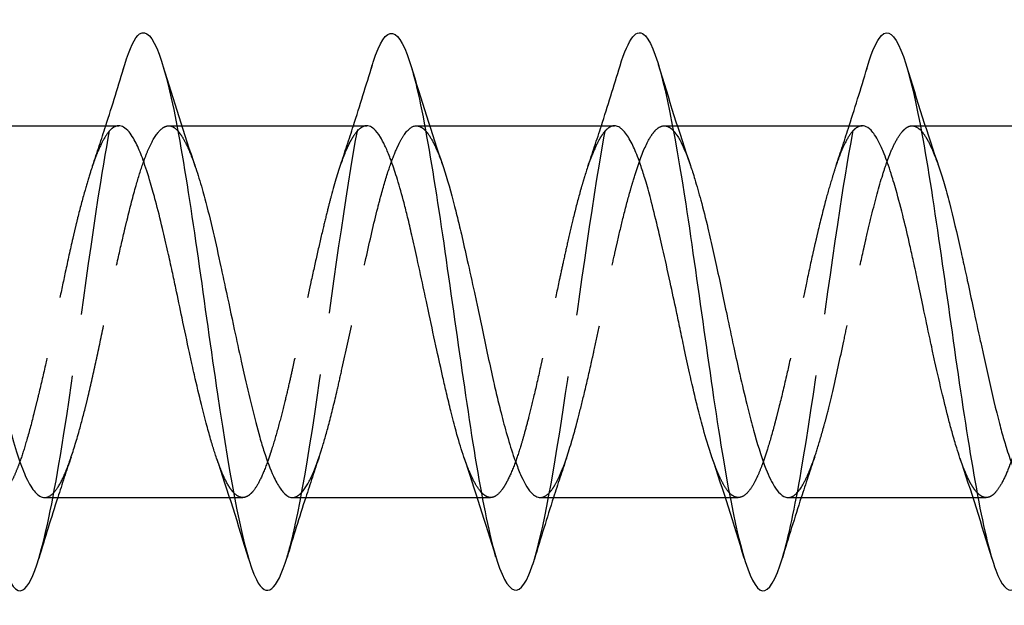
# Model space of a CAD drawing. Header units: millimetres. Extents: x -168 to 186, y -31 to 142.
# Tile 13 of 52: x 148.08 to 156.02, y 24.7 to 29.42. Entities that reach past the tile are written whole.
import ezdxf

# ---------------------------------------------------------------- set-up
doc = ezdxf.new("R2010")
doc.units = ezdxf.units.MM
doc.header["$LTSCALE"] = 10
doc.linetypes.add('ALLCAD_Strich', pattern=[0.2, 0.15, -0.05])
doc.layers.add('BESCH_KONT_sich_schn_ansi_2d', color=40, linetype='Continuous')

msp = doc.modelspace()

# ---------------------------------------------------------------- linework, layer by layer
at = {"layer": 'BESCH_KONT_sich_schn_ansi_2d', "linetype": 'Continuous', "extrusion": (0, 1, 2.22045e-16)}
for p, q in [((147.3849, 28.5656), (148.8769, 28.5656)), ((149.3462, 28.5656), (149.3462, 28.5656)), ((149.3845, 28.5656), (150.8778, 28.5656)), ((151.3458, 28.5656), (151.3459, 28.5656)), ((151.3858, 28.5656), (152.8766, 28.5656)), ((153.3454, 28.5656), (153.3454, 28.5656)), ((153.3845, 28.5656), (154.8773, 28.5656)), ((155.3463, 28.5656), (155.3464, 28.5656)), ((155.3849, 28.5656), (156.8776, 28.5656)), ((148.2795, 25.5656), (149.7712, 25.5656)), ((149.8109, 25.5656), (149.8109, 25.5656)), ((150.2791, 25.5656), (151.7706, 25.5656)), ((151.81, 25.5656), (151.8101, 25.5656)), ((152.2785, 25.5656), (153.772, 25.5656)), ((153.8105, 25.5656), (153.8105, 25.5656)), ((154.2797, 25.5656), (155.7708, 25.5656)), ((155.8107, 25.5656), (155.8108, 25.5656))]:
    msp.add_line(p, q, dxfattribs=at)
at = {"layer": 'BESCH_KONT_sich_schn_ansi_2d', "linetype": 'ALLCAD_Strich', "extrusion": (0, 1, 2.22045e-16)}
for p, q in [((149.2797, 28.5656), (149.3462, 28.5656)), ((149.3462, 28.5656), (149.3845, 28.5656)), ((151.2785, 28.5656), (151.3458, 28.5656)), ((151.3459, 28.5656), (151.3858, 28.5656)), ((153.2791, 28.5656), (153.3454, 28.5656)), ((153.3454, 28.5656), (153.3845, 28.5656)), ((155.2794, 28.5656), (155.3463, 28.5656)), ((155.3464, 28.5656), (155.3849, 28.5656)), ((149.7712, 25.5656), (149.8109, 25.5656)), ((149.8109, 25.5656), (149.8776, 25.5656)), ((151.7706, 25.5656), (151.81, 25.5656)), ((151.8101, 25.5656), (151.8773, 25.5656)), ((153.772, 25.5656), (153.8105, 25.5656)), ((153.8105, 25.5656), (153.8766, 25.5656)), ((155.7708, 25.5656), (155.8107, 25.5656)), ((155.8108, 25.5656), (155.8778, 25.5656))]:
    msp.add_line(p, q, dxfattribs=at)
at = {"layer": 'BESCH_KONT_sich_schn_ansi_2d', "linetype": 'Continuous'}
for points, knots in [([(150.9232, 29.0573), (150.9254, 29.0646), (150.9276, 29.0717), (150.9298, 29.0787), (151.0345, 29.4098), (151.1391, 29.387), (151.2438, 29.0206), (151.3485, 28.6542), (151.4532, 27.9441), (151.5579, 27.2088), (151.6626, 26.4735), (151.7672, 25.7131), (151.872, 25.2686), (151.9767, 24.824), (152.0813, 24.6955), (152.186, 24.9403), (152.2011, 24.9756), (152.2162, 25.0187), (152.2313, 25.0686)], [24.645877, 24.645877, 24.645877, 24.645877, 24.666617, 24.666617, 24.666617, 25.653282, 25.653282, 25.653282, 26.639947, 26.639947, 26.639947, 27.626611, 27.626611, 27.626611, 28.613276, 28.613276, 28.613276, 28.755402, 28.755402, 28.755402, 28.755402]), ([(154.9257, 29.0624), (154.9547, 29.1584), (154.9836, 29.2298), (155.0126, 29.2715), (155.1173, 29.4221), (155.222, 29.1848), (155.3267, 28.6663), (155.4314, 28.1478), (155.536, 27.3478), (155.6407, 26.6252), (155.7455, 25.9027), (155.8501, 25.2577), (155.9548, 24.9792), (156.0482, 24.7308), (156.1416, 24.7745), (156.235, 25.0819)], [37.220177, 37.220177, 37.220177, 37.220177, 37.493258, 37.493258, 37.493258, 38.479923, 38.479923, 38.479923, 39.466588, 39.466588, 39.466588, 40.453253, 40.453253, 40.453253, 41.333565, 41.333565, 41.333565, 41.333565]), ([(146.9213, 29.0472), (147.0012, 29.3097), (147.0811, 29.3878), (147.161, 29.2432), (147.2657, 29.0536), (147.3703, 28.4812), (147.475, 27.7827), (147.5797, 27.0843), (147.6844, 26.2598), (147.7891, 25.679), (147.8938, 25.0982), (147.9985, 24.7612), (148.1032, 24.8191), (148.1458, 24.8427), (148.1885, 24.9318), (148.2311, 25.0728)], [12.073844, 12.073844, 12.073844, 12.073844, 12.826641, 12.826641, 12.826641, 13.813306, 13.813306, 13.813306, 14.79997, 14.79997, 14.79997, 15.786635, 15.786635, 15.786635, 16.188681, 16.188681, 16.188681, 16.188681]), ([(148.9253, 29.0593), (148.9653, 29.1917), (149.0053, 29.2782), (149.0454, 29.3072), (149.1501, 29.3829), (149.2547, 29.0645), (149.3594, 28.4949), (149.4641, 27.9253), (149.5688, 27.1045), (149.6735, 26.4005), (149.7782, 25.6965), (149.8829, 25.1096), (149.9876, 24.9027), (150.0701, 24.7397), (150.1525, 24.8129), (150.235, 25.084)], [18.369415, 18.369415, 18.369415, 18.369415, 18.746629, 18.746629, 18.746629, 19.733294, 19.733294, 19.733294, 20.719959, 20.719959, 20.719959, 21.706623, 21.706623, 21.706623, 22.484084, 22.484084, 22.484084, 22.484084]), ([(152.9223, 29.0487), (152.991, 29.2744), (153.0596, 29.3668), (153.1282, 29.2912), (153.2329, 29.1758), (153.3376, 28.669), (153.4423, 27.9984), (153.547, 27.3278), (153.6516, 26.4931), (153.7563, 25.8688), (153.8611, 25.2445), (153.9657, 24.8308), (154.0704, 24.8128), (154.1244, 24.8036), (154.1783, 24.8995), (154.2322, 25.0774)], [30.926462, 30.926462, 30.926462, 30.926462, 31.57327, 31.57327, 31.57327, 32.559935, 32.559935, 32.559935, 33.5466, 33.5466, 33.5466, 34.533264, 34.533264, 34.533264, 35.041631, 35.041631, 35.041631, 35.041631]), ([(149.6662, 25.8841), (149.6613, 25.8985), (149.6563, 25.9134), (149.6418, 25.9585), (149.6322, 25.9899), (149.611, 26.062), (149.5994, 26.1033), (149.5732, 26.2004), (149.5586, 26.2571), (149.525, 26.3923), (149.5061, 26.4722), (149.4812, 26.5815), (149.4751, 26.6083), (149.4618, 26.6682), (149.4545, 26.7014), (149.4272, 26.8272), (149.4074, 26.9215), (149.3708, 27.0959), (149.3541, 27.1757), (149.3278, 27.3001), (149.3181, 27.3451), (149.2969, 27.4431), (149.2853, 27.4957), (149.2592, 27.612), (149.2446, 27.6749), (149.211, 27.8147), (149.192, 27.8899), (149.1671, 27.9832), (149.1611, 28.0054), (149.1477, 28.0534), (149.1404, 28.079), (149.1131, 28.1721), (149.0933, 28.2342), (149.0567, 28.3352), (149.0401, 28.376), (149.0137, 28.4314), (149.0041, 28.4497), (148.9829, 28.4857), (148.9713, 28.5024), (148.9451, 28.5336), (148.9305, 28.5464), (148.9029, 28.5619), (148.8899, 28.5656), (148.8769, 28.5656)], [4.0039838, 4.0039838, 4.0039838, 4.0039838, 4.0111869, 4.0111869, 4.0252112, 4.0252112, 4.0419913, 4.0419913, 4.0629355, 4.0629355, 4.0899613, 4.0899613, 4.0986331, 4.0986331, 4.1091574, 4.1091574, 4.1382555, 4.1382555, 4.1627239, 4.1627239, 4.1767498, 4.1767498, 4.1935223, 4.1935223, 4.214447, 4.214447, 4.2415181, 4.2415181, 4.2501879, 4.2501879, 4.2607169, 4.2607169, 4.2898205, 4.2898205, 4.3142763, 4.3142763, 4.328302, 4.328302, 4.3450759, 4.3450759, 4.3660042, 4.3660042, 4.384584, 4.384584, 4.384584, 4.384584]), ([(151.6626, 25.8918), (151.6601, 25.8991), (151.6576, 25.9065), (151.6364, 25.9703), (151.618, 26.0325), (151.5852, 26.1519), (151.571, 26.207), (151.5452, 26.3109), (151.5337, 26.3587), (151.5126, 26.4489), (151.5029, 26.4909), (151.4769, 26.6057), (151.4604, 26.6799), (151.4231, 26.8503), (151.4022, 26.947), (151.374, 27.0784), (151.3666, 27.1129), (151.3532, 27.1754), (151.3472, 27.2035), (151.3222, 27.3206), (151.3033, 27.4088), (151.2704, 27.5594), (151.2563, 27.6226), (151.2307, 27.7336), (151.2193, 27.7818), (151.1982, 27.868), (151.1886, 27.9063), (151.1613, 28.0105), (151.1437, 28.0735), (151.1101, 28.1834), (151.0943, 28.2311), (151.0739, 28.2874), (151.0693, 28.2998), (151.0576, 28.3299), (151.0507, 28.3471), (151.0375, 28.378), (151.0313, 28.3919), (151.0126, 28.4316), (151.0002, 28.455), (150.9704, 28.5035), (150.9531, 28.5253), (150.9232, 28.5513), (150.9107, 28.5587), (150.8913, 28.5646), (150.8846, 28.5656), (150.8778, 28.5656)], [3.0401969, 3.0401969, 3.0401969, 3.0401969, 3.0437983, 3.0437983, 3.0707758, 3.0707758, 3.0917086, 3.0917086, 3.1084834, 3.1084834, 3.122507, 3.122507, 3.1462098, 3.1462098, 3.1760059, 3.1760059, 3.186593, 3.186593, 3.1952379, 3.1952379, 3.2227923, 3.2227923, 3.2434818, 3.2434818, 3.2601612, 3.2601612, 3.2742056, 3.2742056, 3.2996197, 3.2996197, 3.3221782, 3.3221782, 3.3288121, 3.3288121, 3.3387917, 3.3387917, 3.347746, 3.347746, 3.3658699, 3.3658699, 3.3912608, 3.3912608, 3.4096268, 3.4096268, 3.4194393, 3.4194393, 3.4194393, 3.4194393]), ([(153.6638, 25.892), (153.6561, 25.9144), (153.6484, 25.9378), (153.6204, 26.0264), (153.5999, 26.097), (153.5722, 26.2008), (153.5649, 26.229), (153.5515, 26.2817), (153.5455, 26.3059), (153.5208, 26.4073), (153.5023, 26.4877), (153.4695, 26.6352), (153.4553, 26.701), (153.4296, 26.8213), (153.4181, 26.8754), (153.397, 26.9753), (153.3873, 27.021), (153.3607, 27.1464), (153.3437, 27.226), (153.3063, 27.3982), (153.2859, 27.4902), (153.2581, 27.6115), (153.2508, 27.6433), (153.2374, 27.7004), (153.2314, 27.7259), (153.2067, 27.8293), (153.1882, 27.904), (153.1555, 28.0283), (153.1412, 28.0796), (153.1155, 28.1663), (153.104, 28.2028), (153.0829, 28.2654), (153.0732, 28.2923), (153.0466, 28.3614), (153.0296, 28.3999), (152.9922, 28.4717), (152.9718, 28.5025), (152.9441, 28.5325), (152.9367, 28.5393), (152.9234, 28.5496), (152.9174, 28.5535), (152.8997, 28.5626), (152.8882, 28.5656), (152.8766, 28.5656)], [2.0754394, 2.0754394, 2.0754394, 2.0754394, 2.0864764, 2.0864764, 2.1155867, 2.1155867, 2.1261121, 2.1261121, 2.1347773, 2.1347773, 2.1618071, 2.1618071, 2.1827064, 2.1827064, 2.1994653, 2.1994653, 2.2134864, 2.2134864, 2.2379543, 2.2379543, 2.2670663, 2.2670663, 2.2775924, 2.2775924, 2.2862581, 2.2862581, 2.3132897, 2.3132897, 2.3341901, 2.3341901, 2.3509498, 2.3509498, 2.3649716, 2.3649716, 2.3894411, 2.3894411, 2.4185547, 2.4185547, 2.4290813, 2.4290813, 2.4377475, 2.4377475, 2.4545784, 2.4545784, 2.4545784, 2.4545784]), ([(155.6659, 25.8837), (155.6571, 25.9096), (155.6483, 25.9369), (155.628, 26.0027), (155.6165, 26.042), (155.5954, 26.1177), (155.5858, 26.1536), (155.5591, 26.2555), (155.5422, 26.3239), (155.5047, 26.48), (155.4843, 26.5686), (155.4566, 26.6928), (155.4492, 26.7262), (155.4359, 26.7873), (155.4299, 26.8151), (155.4052, 26.9301), (155.3867, 27.0182), (155.354, 27.1743), (155.3397, 27.2422), (155.314, 27.3634), (155.3025, 27.4168), (155.2813, 27.5134), (155.2717, 27.5568), (155.2451, 27.674), (155.2281, 27.7461), (155.1907, 27.8972), (155.1703, 27.9747), (155.1425, 28.0723), (155.1352, 28.0975), (155.1218, 28.1419), (155.1158, 28.1614), (155.0911, 28.2392), (155.0726, 28.2923), (155.0399, 28.3749), (155.0256, 28.4069), (154.9999, 28.4571), (154.9884, 28.4766), (154.9673, 28.5074), (154.9576, 28.5194), (154.931, 28.5468), (154.914, 28.558), (154.8904, 28.5647), (154.8839, 28.5656), (154.8773, 28.5656)], [1.1096557, 1.1096557, 1.1096557, 1.1096557, 1.1225666, 1.1225666, 1.1393141, 1.1393141, 1.1533285, 1.1533285, 1.1777942, 1.1777942, 1.2068911, 1.2068911, 1.2174101, 1.2174101, 1.226073, 1.226073, 1.2530791, 1.2530791, 1.2739785, 1.2739785, 1.2907349, 1.2907349, 1.3047518, 1.3047518, 1.3292059, 1.3292059, 1.3583102, 1.3583102, 1.3688346, 1.3688346, 1.3774975, 1.3774975, 1.4045224, 1.4045224, 1.4254146, 1.4254146, 1.4421682, 1.4421682, 1.4561853, 1.4561853, 1.4806481, 1.4806481, 1.4899978, 1.4899978, 1.4899978, 1.4899978]), ([(147.4901, 28.2468), (147.4923, 28.2401), (147.4946, 28.2334), (147.5088, 28.1907), (147.5207, 28.1524), (147.5636, 28.0071), (147.5948, 27.8882), (147.6403, 27.7007), (147.6544, 27.6405), (147.6758, 27.5468), (147.6831, 27.5143), (147.7124, 27.3818), (147.7341, 27.2793), (147.7762, 27.0791), (147.7964, 26.9821), (147.8287, 26.8299), (147.8406, 26.7742), (147.8762, 26.6106), (147.9, 26.5053), (147.9426, 26.3275), (147.9612, 26.2533), (147.987, 26.1559), (147.9943, 26.1292), (148.0238, 26.0227), (148.0458, 25.9495), (148.0887, 25.8232), (148.1095, 25.7697), (148.1424, 25.6996), (148.1543, 25.6771), (148.1904, 25.6184), (148.2147, 25.5915), (148.2526, 25.5695), (148.266, 25.5656), (148.2795, 25.5656)], [1.8995315, 1.8995315, 1.8995315, 1.8995315, 1.9028288, 1.9028288, 1.9202219, 1.9202219, 1.9650059, 1.9650059, 1.9851603, 1.9851603, 1.9956315, 1.9956315, 2.0274904, 2.0274904, 2.0571761, 2.0571761, 2.0745207, 2.0745207, 2.1087566, 2.1087566, 2.1353158, 2.1353158, 2.145711, 2.145711, 2.177926, 2.177926, 2.2085137, 2.2085137, 2.225853, 2.225853, 2.2607461, 2.2607461, 2.2799464, 2.2799464, 2.2799464, 2.2799464]), ([(149.4942, 28.2354), (149.4955, 28.2314), (149.4969, 28.2275), (149.5155, 28.1723), (149.5329, 28.1163), (149.5573, 28.0305), (149.5646, 28.0043), (149.5942, 27.8935), (149.6164, 27.8031), (149.6593, 27.6178), (149.6801, 27.524), (149.7129, 27.3727), (149.7248, 27.3172), (149.7608, 27.1486), (149.785, 27.0348), (149.8281, 26.8356), (149.8468, 26.7502), (149.8726, 26.6339), (149.8798, 26.6015), (149.9081, 26.4759), (149.9289, 26.3858), (149.9714, 26.2115), (149.993, 26.1283), (150.0266, 26.0104), (150.0385, 25.9709), (150.075, 25.858), (150.0997, 25.7925), (150.1426, 25.6995), (150.1606, 25.6667), (150.1859, 25.6299), (150.1931, 25.6204), (150.2224, 25.5865), (150.2441, 25.5713), (150.2703, 25.566), (150.2747, 25.5656), (150.2791, 25.5656)], [2.8661942, 2.8661942, 2.8661942, 2.8661942, 2.8681291, 2.8681291, 2.8928176, 2.8928176, 2.9032155, 2.9032155, 2.9356261, 2.9356261, 2.9661022, 2.9661022, 2.9834445, 2.9834445, 3.0182689, 3.0182689, 3.0448994, 3.0448994, 3.0553004, 3.0553004, 3.085744, 3.085744, 3.1174602, 3.1174602, 3.1347984, 3.1347984, 3.1702603, 3.1702603, 3.196045, 3.196045, 3.2064406, 3.2064406, 3.2382553, 3.2382553, 3.2447537, 3.2447537, 3.2447537, 3.2447537]), ([(151.4917, 28.2447), (151.4935, 28.2396), (151.4953, 28.2343), (151.5273, 28.1383), (151.5571, 28.032), (151.5992, 27.8671), (151.611, 27.8191), (151.6291, 27.7436), (151.6354, 27.7173), (151.6576, 27.6223), (151.6737, 27.5517), (151.7088, 27.3946), (151.7279, 27.3077), (151.7541, 27.1859), (151.7614, 27.1519), (151.7829, 27.0508), (151.7971, 26.9837), (151.8414, 26.774), (151.8712, 26.6339), (151.9132, 26.4489), (151.9251, 26.3981), (151.9432, 26.3231), (151.9494, 26.2977), (151.9717, 26.209), (151.9877, 26.1484), (152.0229, 26.024), (152.042, 25.962), (152.0682, 25.8843), (152.0755, 25.8636), (152.097, 25.8048), (152.1112, 25.7696), (152.1555, 25.6715), (152.1853, 25.6232), (152.2273, 25.5839), (152.2391, 25.576), (152.2573, 25.5686), (152.2635, 25.567), (152.2726, 25.5658), (152.2756, 25.5656), (152.2785, 25.5656)], [3.8295952, 3.8295952, 3.8295952, 3.8295952, 3.8321659, 3.8321659, 3.8762675, 3.8762675, 3.893489, 3.893489, 3.9024985, 3.9024985, 3.925562, 3.925562, 3.9526932, 3.9526932, 3.9631536, 3.9631536, 3.983739, 3.983739, 4.0277909, 4.0277909, 4.0450114, 4.0450114, 4.0540186, 4.0540186, 4.0770684, 4.0770684, 4.1042341, 4.1042341, 4.1146935, 4.1146935, 4.1353059, 4.1353059, 4.1793138, 4.1793138, 4.1965335, 4.1965335, 4.2055387, 4.2055387, 4.2097249, 4.2097249, 4.2097249, 4.2097249]), ([(153.4907, 28.2441), (153.4963, 28.228), (153.5018, 28.2113), (153.5135, 28.1748), (153.5198, 28.1548), (153.542, 28.0817), (153.558, 28.0252), (153.5932, 27.8941), (153.6124, 27.8184), (153.6387, 27.7086), (153.646, 27.6776), (153.6676, 27.584), (153.6818, 27.5201), (153.7261, 27.3168), (153.7557, 27.1742), (153.7976, 26.9752), (153.8095, 26.9192), (153.8276, 26.8346), (153.8338, 26.8056), (153.856, 26.7033), (153.8721, 26.631), (153.9073, 26.4768), (153.9264, 26.3959), (153.9528, 26.2892), (153.9601, 26.2603), (153.9817, 26.1758), (153.9959, 26.1223), (154.0402, 25.9647), (154.0698, 25.8717), (154.1117, 25.7658), (154.1236, 25.7386), (154.1417, 25.7016), (154.1479, 25.6896), (154.1701, 25.65), (154.1861, 25.6267), (154.2214, 25.5876), (154.2405, 25.5742), (154.2663, 25.5666), (154.273, 25.5656), (154.2797, 25.5656)], [4.7946075, 4.7946075, 4.7946075, 4.7946075, 4.8026163, 4.8026163, 4.8116153, 4.8116153, 4.8346168, 4.8346168, 4.8619036, 4.8619036, 4.8723598, 4.8723598, 4.8930698, 4.8930698, 4.9369186, 4.9369186, 4.9541351, 4.9541351, 4.9631329, 4.9631329, 4.9861276, 4.9861276, 5.0134314, 5.0134314, 5.0238871, 5.0238871, 5.0446107, 5.0446107, 5.088437, 5.088437, 5.1056529, 5.1056529, 5.1146497, 5.1146497, 5.1376381, 5.1376381, 5.1649573, 5.1649573, 5.1746069, 5.1746069, 5.1746069, 5.1746069]), ([(155.4948, 28.2348), (155.5019, 28.2143), (155.5089, 28.1929), (155.5233, 28.1477), (155.5305, 28.1238), (155.5522, 28.0501), (155.5665, 27.9979), (155.6107, 27.8273), (155.6403, 27.7004), (155.6821, 27.5131), (155.6939, 27.4592), (155.7121, 27.376), (155.7183, 27.3472), (155.7405, 27.2446), (155.7565, 27.17), (155.7917, 27.0061), (155.8109, 26.9169), (155.8373, 26.7953), (155.8446, 26.7618), (155.8663, 26.6627), (155.8805, 26.5978), (155.9248, 26.4011), (155.9544, 26.2756), (155.9962, 26.1171), (156.008, 26.0742), (156.0261, 26.0122), (156.0324, 25.9916), (156.0545, 25.9204), (156.0705, 25.8734), (156.1058, 25.7802), (156.125, 25.7362), (156.1514, 25.6853), (156.1587, 25.6723), (156.1804, 25.6367), (156.1946, 25.6174), (156.2323, 25.5779), (156.2554, 25.5656), (156.2787, 25.5656)], [5.7609803, 5.7609803, 5.7609803, 5.7609803, 5.7710448, 5.7710448, 5.7814992, 5.7814992, 5.8022825, 5.8022825, 5.8460104, 5.8460104, 5.8632255, 5.8632255, 5.8722187, 5.8722187, 5.8951858, 5.8951858, 5.922559, 5.922559, 5.9330122, 5.9330122, 5.9537869, 5.9537869, 5.9975266, 5.9975266, 6.0147382, 6.0147382, 6.0237292, 6.0237292, 6.046687, 6.046687, 6.0740787, 6.0740787, 6.0845305, 6.0845305, 6.1053066, 6.1053066, 6.1394338, 6.1394338, 6.1394338, 6.1394338])]:
    msp.add_open_spline(points, degree=3, knots=knots, dxfattribs=at)
at = {"layer": 'BESCH_KONT_sich_schn_ansi_2d', "linetype": 'ALLCAD_Strich'}
for points, knots in [([(148.2311, 25.0728), (148.2932, 25.2779), (148.3552, 25.5925), (148.4172, 25.9744), (148.5219, 26.6191), (148.6266, 27.4555), (148.7313, 28.1086), (148.796, 28.512), (148.8606, 28.8455), (148.9253, 29.0593)], [16.188681, 16.188681, 16.188681, 16.188681, 16.7733, 16.7733, 16.7733, 17.759965, 17.759965, 17.759965, 18.369415, 18.369415, 18.369415, 18.369415]), ([(150.235, 25.084), (150.2572, 25.157), (150.2794, 25.2443), (150.3016, 25.3452), (150.4063, 25.821), (150.511, 26.5993), (150.6157, 27.3309), (150.7182, 28.0472), (150.8207, 28.7187), (150.9232, 29.0573)], [22.484084, 22.484084, 22.484084, 22.484084, 22.693288, 22.693288, 22.693288, 23.679953, 23.679953, 23.679953, 24.645877, 24.645877, 24.645877, 24.645877]), ([(152.2313, 25.0686), (152.3209, 25.3655), (152.4105, 25.9068), (152.5001, 26.5186), (152.6048, 27.2333), (152.7094, 28.0441), (152.8141, 28.5875), (152.8502, 28.7747), (152.8863, 28.9301), (152.9223, 29.0487)], [28.755402, 28.755402, 28.755402, 28.755402, 29.599941, 29.599941, 29.599941, 30.586606, 30.586606, 30.586606, 30.926462, 30.926462, 30.926462, 30.926462]), ([(154.2322, 25.0774), (154.283, 25.2447), (154.3337, 25.4846), (154.3845, 25.7777), (154.4892, 26.3822), (154.5938, 27.2132), (154.6985, 27.8978), (154.7743, 28.393), (154.85, 28.8116), (154.9257, 29.0624)], [35.041631, 35.041631, 35.041631, 35.041631, 35.519929, 35.519929, 35.519929, 36.506594, 36.506594, 36.506594, 37.220177, 37.220177, 37.220177, 37.220177]), ([(148.8769, 28.5656), (148.8709, 28.5656), (148.865, 28.5648), (148.853, 28.5618), (148.847, 28.5594), (148.8337, 28.5524), (148.8264, 28.5475), (148.7991, 28.5243), (148.7792, 28.4985), (148.7427, 28.4355), (148.726, 28.4008), (148.6996, 28.3375), (148.69, 28.3127), (148.6688, 28.2543), (148.6572, 28.2202), (148.631, 28.1384), (148.6165, 28.0895), (148.5829, 27.9706), (148.5639, 27.8986), (148.539, 27.7981), (148.5329, 27.7734), (148.5196, 27.7177), (148.5123, 27.6867), (148.485, 27.568), (148.4652, 27.4775), (148.4286, 27.3069), (148.4119, 27.2278), (148.3856, 27.1026), (148.3759, 27.0569), (148.3547, 26.9567), (148.3431, 26.9022), (148.317, 26.7808), (148.3024, 26.7141), (148.2688, 26.5641), (148.2498, 26.4818), (148.2249, 26.3774), (148.2189, 26.3524), (148.2055, 26.298), (148.1983, 26.2688), (148.1709, 26.161), (148.1511, 26.0869), (148.1145, 25.9619), (148.0979, 25.9093), (148.0715, 25.8345), (148.0619, 25.809), (148.0407, 25.7567), (148.0291, 25.7308), (148.0029, 25.6787), (147.9883, 25.654), (147.9548, 25.6075), (147.9358, 25.5887), (147.9108, 25.574), (147.9048, 25.5712), (147.8915, 25.5669), (147.8842, 25.5656), (147.8569, 25.5655), (147.837, 25.5743), (147.8122, 25.5965), (147.8073, 25.6014), (147.8023, 25.6069)], [4.384584, 4.384584, 4.384584, 4.384584, 4.3930671, 4.3930671, 4.4017374, 4.4017374, 4.4122655, 4.4122655, 4.4413681, 4.4413681, 4.4658265, 4.4658265, 4.4798522, 4.4798522, 4.4966259, 4.4966259, 4.5175536, 4.5175536, 4.5446181, 4.5446181, 4.5532883, 4.5532883, 4.5638167, 4.5638167, 4.5929197, 4.5929197, 4.6173774, 4.6173774, 4.6314032, 4.6314032, 4.6481771, 4.6481771, 4.6691051, 4.6691051, 4.6961691, 4.6961691, 4.7048393, 4.7048393, 4.7153676, 4.7153676, 4.7444705, 4.7444705, 4.7689286, 4.7689286, 4.7829544, 4.7829544, 4.7997282, 4.7997282, 4.820656, 4.820656, 4.8477207, 4.8477207, 4.8563909, 4.8563909, 4.8669192, 4.8669192, 4.8960222, 4.8960222, 4.9032695, 4.9032695, 4.9032695, 4.9032695]), ([(148.2795, 25.5656), (148.2845, 25.5656), (148.2895, 25.5662), (148.3018, 25.5688), (148.309, 25.5716), (148.3378, 25.587), (148.359, 25.6088), (148.4016, 25.6721), (148.4229, 25.7138), (148.4563, 25.7927), (148.4682, 25.8236), (148.5046, 25.9252), (148.5291, 26.0037), (148.572, 26.1554), (148.5903, 26.2243), (148.6157, 26.3262), (148.6229, 26.3558), (148.6519, 26.4775), (148.6734, 26.5735), (148.7161, 26.7702), (148.7373, 26.8703), (148.7704, 27.0277), (148.7824, 27.0843), (148.8186, 27.2551), (148.8431, 27.3685), (148.8861, 27.5609), (148.9045, 27.641), (148.9301, 27.7486), (148.9374, 27.7786), (148.9688, 27.907), (148.9926, 27.9992), (149.0356, 28.1501), (149.0547, 28.2114), (149.0858, 28.3001), (149.0978, 28.3315), (149.1366, 28.4239), (149.1636, 28.4737), (149.2065, 28.5283), (149.2223, 28.5432), (149.2452, 28.5572), (149.2525, 28.5605), (149.2797, 28.5686), (149.2995, 28.5656), (149.3308, 28.5469), (149.3424, 28.537), (149.354, 28.5241)], [2.2799464, 2.2799464, 2.2799464, 2.2799464, 2.2871543, 2.2871543, 2.2975494, 2.2975494, 2.3286026, 2.3286026, 2.3599157, 2.3599157, 2.3772527, 2.3772527, 2.4125376, 2.4125376, 2.4385389, 2.4385389, 2.448933, 2.448933, 2.4804162, 2.4804162, 2.5114581, 2.5114581, 2.5287965, 2.5287965, 2.5639472, 2.5639472, 2.5902359, 2.5902359, 2.6006331, 2.6006331, 2.6355698, 2.6355698, 2.663606, 2.663606, 2.6809706, 2.6809706, 2.7197359, 2.7197359, 2.742229, 2.742229, 2.752651, 2.752651, 2.7815585, 2.7815585, 2.7985489, 2.7985489, 2.7985489, 2.7985489]), ([(150.8778, 28.5656), (150.875, 28.5656), (150.8723, 28.5654), (150.8544, 28.5632), (150.8393, 28.5563), (150.8025, 28.5275), (150.7809, 28.5008), (150.7508, 28.4502), (150.7423, 28.4345), (150.7281, 28.4057), (150.7224, 28.3934), (150.7039, 28.3515), (150.6912, 28.3194), (150.6493, 28.2035), (150.6205, 28.1072), (150.5818, 27.963), (150.5722, 27.9263), (150.5505, 27.8406), (150.5384, 27.7911), (150.5103, 27.6732), (150.4942, 27.604), (150.4613, 27.4586), (150.4445, 27.3825), (150.4219, 27.2783), (150.416, 27.2513), (150.4025, 27.1884), (150.3949, 27.1524), (150.3668, 27.0197), (150.3466, 26.9229), (150.3105, 26.7528), (150.2947, 26.6792), (150.2692, 26.5639), (150.2596, 26.5212), (150.2383, 26.4282), (150.2265, 26.3785), (150.1997, 26.2691), (150.1847, 26.2104), (150.1517, 26.0883), (150.1337, 26.0262), (150.1096, 25.9497), (150.1035, 25.9309), (150.0903, 25.8911), (150.0831, 25.8703), (150.0559, 25.7951), (150.0362, 25.7471), (149.9995, 25.6728), (149.9826, 25.6446), (149.956, 25.6101), (149.9464, 25.5996), (149.9252, 25.5812), (149.9136, 25.5741), (149.8875, 25.5648), (149.873, 25.5642), (149.8401, 25.5733), (149.8218, 25.5856), (149.8035, 25.6051)], [3.4194393, 3.4194393, 3.4194393, 3.4194393, 3.4234718, 3.4234718, 3.4452971, 3.4452971, 3.4761914, 3.4761914, 3.4883267, 3.4883267, 3.4965996, 3.4965996, 3.5150419, 3.5150419, 3.557667, 3.557667, 3.5715765, 3.5715765, 3.5891213, 3.5891213, 3.6120975, 3.6120975, 3.6361305, 3.6361305, 3.6445072, 3.6445072, 3.6555661, 3.6555661, 3.6852692, 3.6852692, 3.7084587, 3.7084587, 3.7224406, 3.7224406, 3.739453, 3.739453, 3.760996, 3.760996, 3.7866927, 3.7866927, 3.7954146, 3.7954146, 3.8058248, 3.8058248, 3.834794, 3.834794, 3.8595708, 3.8595708, 3.8736032, 3.8736032, 3.8903432, 3.8903432, 3.9111854, 3.9111854, 3.9373507, 3.9373507, 3.9373507, 3.9373507]), ([(150.2791, 25.5656), (150.2958, 25.5656), (150.3123, 25.5719), (150.3409, 25.5933), (150.3529, 25.6054), (150.393, 25.6562), (150.4214, 25.7087), (150.4649, 25.8121), (150.4798, 25.8517), (150.502, 25.9165), (150.5093, 25.9386), (150.5358, 26.0233), (150.5549, 26.0909), (150.596, 26.2475), (150.6179, 26.3376), (150.6518, 26.4839), (150.6637, 26.5365), (150.7035, 26.7143), (150.7314, 26.8434), (150.7744, 27.0426), (150.7891, 27.1114), (150.8112, 27.214), (150.8185, 27.248), (150.8393, 27.3446), (150.8527, 27.4068), (150.8975, 27.6121), (150.9286, 27.7495), (150.972, 27.9233), (150.984, 27.9693), (151.0179, 28.0929), (151.0398, 28.1656), (151.0808, 28.2858), (151.0997, 28.3351), (151.1259, 28.3943), (151.1332, 28.4098), (151.1547, 28.4526), (151.1688, 28.4768), (151.2131, 28.5399), (151.243, 28.563), (151.2851, 28.5663), (151.2969, 28.5641), (151.3151, 28.5559), (151.3213, 28.5523), (151.3362, 28.5415), (151.3449, 28.5337), (151.3535, 28.5242)], [3.2447537, 3.2447537, 3.2447537, 3.2447537, 3.2690975, 3.2690975, 3.286439, 3.286439, 3.3272112, 3.3272112, 3.3485439, 3.3485439, 3.3589859, 3.3589859, 3.3869299, 3.3869299, 3.4190876, 3.4190876, 3.4364318, 3.4364318, 3.4766317, 3.4766317, 3.4977295, 3.4977295, 3.5082316, 3.5082316, 3.5276981, 3.5276981, 3.5736228, 3.5736228, 3.5910456, 3.5910456, 3.622556, 3.622556, 3.6496033, 3.6496033, 3.6600657, 3.6600657, 3.6805862, 3.6805862, 3.7247439, 3.7247439, 3.7419665, 3.7419665, 3.7509787, 3.7509787, 3.763418, 3.763418, 3.763418, 3.763418]), ([(152.8766, 28.5656), (152.8697, 28.5656), (152.8627, 28.5645), (152.8414, 28.5578), (152.8272, 28.5486), (152.8014, 28.5239), (152.79, 28.51), (152.7688, 28.4792), (152.7592, 28.4632), (152.7326, 28.414), (152.7156, 28.3769), (152.6782, 28.2839), (152.6577, 28.2258), (152.63, 28.1376), (152.6227, 28.1133), (152.6093, 28.0676), (152.6033, 28.0464), (152.5786, 27.957), (152.5601, 27.8844), (152.5274, 27.7487), (152.5131, 27.6872), (152.4874, 27.5733), (152.4759, 27.5215), (152.4548, 27.4249), (152.4451, 27.3804), (152.4185, 27.257), (152.4015, 27.1776), (152.3641, 27.0031), (152.3437, 26.9084), (152.3159, 26.7811), (152.3086, 26.7475), (152.2952, 26.6867), (152.2892, 26.6595), (152.2645, 26.5481), (152.2461, 26.4662), (152.2133, 26.3269), (152.199, 26.2682), (152.1733, 26.1673), (152.1618, 26.1241), (152.1407, 26.0483), (152.131, 26.0152), (152.1044, 25.9283), (152.0875, 25.8778), (152.05, 25.7785), (152.0296, 25.732), (152.0019, 25.6798), (151.9945, 25.667), (151.9812, 25.6457), (151.9752, 25.6369), (151.9505, 25.6035), (151.932, 25.5856), (151.8992, 25.5677), (151.885, 25.5645), (151.8592, 25.5671), (151.8478, 25.5712), (151.8266, 25.5843), (151.817, 25.5923), (151.8056, 25.6041), (151.8039, 25.6059), (151.8022, 25.6078)], [2.4545784, 2.4545784, 2.4545784, 2.4545784, 2.4647805, 2.4647805, 2.4856821, 2.4856821, 2.5024427, 2.5024427, 2.5164653, 2.5164653, 2.540936, 2.540936, 2.5700513, 2.5700513, 2.5805785, 2.5805785, 2.5892451, 2.5892451, 2.61628, 2.61628, 2.6371826, 2.6371826, 2.6539442, 2.6539442, 2.6679676, 2.6679676, 2.6924403, 2.6924403, 2.7215569, 2.7215569, 2.7320845, 2.7320845, 2.7407517, 2.7407517, 2.7677856, 2.7677856, 2.7886904, 2.7886904, 2.8054533, 2.8054533, 2.8194774, 2.8194774, 2.8439478, 2.8439478, 2.8730675, 2.8730675, 2.8835971, 2.8835971, 2.8922642, 2.8922642, 2.9193131, 2.9193131, 2.9402133, 2.9402133, 2.9569748, 2.9569748, 2.9710001, 2.9710001, 2.9734486, 2.9734486, 2.9734486, 2.9734486]), ([(152.2785, 25.5656), (152.2916, 25.5656), (152.3047, 25.5694), (152.337, 25.5877), (152.356, 25.6063), (152.3823, 25.6426), (152.3896, 25.6537), (152.4112, 25.6902), (152.4253, 25.7185), (152.4696, 25.8199), (152.4994, 25.9066), (152.5414, 26.0481), (152.5532, 26.0901), (152.5713, 26.157), (152.5776, 26.1806), (152.5998, 26.266), (152.6158, 26.3306), (152.651, 26.4771), (152.6701, 26.5598), (152.6964, 26.6776), (152.7037, 26.7106), (152.7253, 26.8097), (152.7395, 26.8763), (152.7837, 27.0862), (152.8135, 27.2298), (152.8554, 27.425), (152.8673, 27.4793), (152.8854, 27.5605), (152.8916, 27.5881), (152.9138, 27.6851), (152.9299, 27.7527), (152.9651, 27.8944), (152.9842, 27.9671), (153.0105, 28.0608), (153.0178, 28.086), (153.0394, 28.1588), (153.0536, 28.2039), (153.0979, 28.3339), (153.1276, 28.4057), (153.1695, 28.4796), (153.1813, 28.4974), (153.1995, 28.52), (153.2057, 28.5269), (153.2279, 28.5485), (153.2439, 28.5586), (153.2791, 28.5682), (153.2983, 28.5656), (153.3246, 28.5511), (153.3319, 28.5459), (153.3437, 28.5356), (153.3483, 28.5312), (153.3528, 28.5263)], [4.2097249, 4.2097249, 4.2097249, 4.2097249, 4.2285764, 4.2285764, 4.2557724, 4.2557724, 4.2662311, 4.2662311, 4.2868676, 4.2868676, 4.3308362, 4.3308362, 4.3480551, 4.3480551, 4.3570585, 4.3570585, 4.3800856, 4.3800856, 4.4073084, 4.4073084, 4.4177664, 4.4177664, 4.4384243, 4.4384243, 4.482358, 4.482358, 4.4995762, 4.4995762, 4.508578, 4.508578, 4.5315955, 4.5315955, 4.5588422, 4.5588422, 4.5692995, 4.5692995, 4.5899767, 4.5899767, 4.633879, 4.633879, 4.6510966, 4.6510966, 4.6600969, 4.6600969, 4.683106, 4.683106, 4.7103739, 4.7103739, 4.7208306, 4.7208306, 4.7274136, 4.7274136, 4.7274136, 4.7274136]), ([(154.8773, 28.5656), (154.8635, 28.5656), (154.8497, 28.5615), (154.8285, 28.5488), (154.8211, 28.5433), (154.8078, 28.531), (154.8018, 28.5247), (154.7771, 28.4955), (154.7586, 28.466), (154.7258, 28.4009), (154.7116, 28.3683), (154.6858, 28.3025), (154.6744, 28.2707), (154.6532, 28.208), (154.6436, 28.1778), (154.617, 28.0909), (154.6, 28.0311), (154.5625, 27.8916), (154.5421, 27.8107), (154.5144, 27.6947), (154.5071, 27.6635), (154.4937, 27.6056), (154.4877, 27.5791), (154.463, 27.4691), (154.4445, 27.3835), (154.4117, 27.2291), (154.3975, 27.1611), (154.3718, 27.0384), (154.3603, 26.9837), (154.3392, 26.8838), (154.3295, 26.8386), (154.3029, 26.7152), (154.2859, 26.6381), (154.2485, 26.4737), (154.2281, 26.3876), (154.2003, 26.2763), (154.193, 26.2473), (154.1796, 26.1957), (154.1736, 26.1729), (154.1489, 26.0807), (154.1304, 26.0158), (154.0977, 25.9106), (154.0834, 25.8682), (154.0577, 25.7987), (154.0462, 25.7702), (154.0251, 25.7227), (154.0154, 25.7029), (153.9888, 25.6539), (153.9718, 25.6286), (153.9344, 25.5867), (153.914, 25.5727), (153.8863, 25.5659), (153.8789, 25.5652), (153.8656, 25.5662), (153.8596, 25.5675), (153.8365, 25.5753), (153.8197, 25.5874), (153.8029, 25.6059)], [1.4899978, 1.4899978, 1.4899978, 1.4899978, 1.5097518, 1.5097518, 1.5202746, 1.5202746, 1.5289376, 1.5289376, 1.5559643, 1.5559643, 1.5768577, 1.5768577, 1.5936122, 1.5936122, 1.60763, 1.60763, 1.6320934, 1.6320934, 1.6611984, 1.6611984, 1.6717218, 1.6717218, 1.6803857, 1.6803857, 1.707409, 1.707409, 1.7283058, 1.7283058, 1.7450623, 1.7450623, 1.7590811, 1.7590811, 1.7835443, 1.7835443, 1.8126517, 1.8126517, 1.8231762, 1.8231762, 1.8318405, 1.8318405, 1.858868, 1.858868, 1.8797647, 1.8797647, 1.8965215, 1.8965215, 1.910541, 1.910541, 1.9350066, 1.9350066, 1.9641153, 1.9641153, 1.9746401, 1.9746401, 1.9833048, 1.9833048, 2.0079081, 2.0079081, 2.0079081, 2.0079081]), ([(154.2797, 25.5656), (154.2803, 25.5656), (154.2809, 25.5656), (154.2958, 25.566), (154.31, 25.5709), (154.3543, 25.6003), (154.3839, 25.6404), (154.4258, 25.7225), (154.4376, 25.7485), (154.4558, 25.7923), (154.462, 25.808), (154.4842, 25.8665), (154.5002, 25.9131), (154.5354, 26.0244), (154.5546, 26.0905), (154.581, 26.1887), (154.5883, 26.2166), (154.6099, 26.3017), (154.6242, 26.3607), (154.6684, 26.5507), (154.698, 26.6877), (154.7399, 26.8841), (154.7517, 26.9399), (154.7698, 27.0253), (154.7761, 27.0546), (154.7983, 27.1588), (154.8143, 27.2334), (154.8495, 27.3952), (154.8687, 27.4816), (154.8951, 27.5977), (154.9023, 27.6294), (154.924, 27.7228), (154.9383, 27.783), (154.9825, 27.9631), (155.0121, 28.0741), (155.054, 28.2085), (155.0658, 28.2441), (155.0839, 28.2945), (155.0901, 28.311), (155.1123, 28.3674), (155.1283, 28.4032), (155.1636, 28.4703), (155.1828, 28.4995), (155.2092, 28.5293), (155.2164, 28.5364), (155.2381, 28.5543), (155.2524, 28.5616), (155.2959, 28.57), (155.3249, 28.5563), (155.3542, 28.5234)], [5.1746069, 5.1746069, 5.1746069, 5.1746069, 5.1754126, 5.1754126, 5.1961483, 5.1961483, 5.2399548, 5.2399548, 5.2571703, 5.2571703, 5.2661661, 5.2661661, 5.2891491, 5.2891491, 5.3164816, 5.3164816, 5.3269366, 5.3269366, 5.3476852, 5.3476852, 5.3914706, 5.3914706, 5.4086858, 5.4086858, 5.4176808, 5.4176808, 5.4406591, 5.4406591, 5.4680036, 5.4680036, 5.4784581, 5.4784581, 5.499215, 5.499215, 5.5429863, 5.5429863, 5.5602007, 5.5602007, 5.5691947, 5.5691947, 5.5921676, 5.5921676, 5.6195248, 5.6195248, 5.6299787, 5.6299787, 5.650743, 5.650743, 5.6935309, 5.6935309, 5.6935309, 5.6935309]), ([(156.8776, 28.5656), (156.8722, 28.5656), (156.8668, 28.5649), (156.8518, 28.5613), (156.8421, 28.5569), (156.8155, 28.539), (156.7985, 28.5214), (156.7611, 28.4695), (156.7407, 28.4327), (156.7129, 28.3718), (156.7056, 28.3545), (156.6922, 28.3213), (156.6862, 28.3057), (156.6614, 28.2381), (156.6428, 28.1805), (156.6099, 28.0689), (156.5958, 28.0173), (156.5701, 27.9193), (156.5587, 27.8739), (156.5376, 27.7876), (156.5279, 27.7472), (156.5013, 27.6336), (156.4842, 27.5587), (156.4468, 27.391), (156.4264, 27.2977), (156.3987, 27.1694), (156.3914, 27.1352), (156.378, 27.0728), (156.372, 27.0445), (156.3474, 26.9286), (156.329, 26.8413), (156.2962, 26.6886), (156.282, 26.6229), (156.2562, 26.5071), (156.2447, 26.4567), (156.2235, 26.3665), (156.2139, 26.3263), (156.1873, 26.2192), (156.1703, 26.1546), (156.1329, 26.0217), (156.1125, 25.9555), (156.0848, 25.8746), (156.0774, 25.854), (156.064, 25.8183), (156.058, 25.8028), (156.0333, 25.7419), (156.0148, 25.7024), (155.9821, 25.6451), (155.9678, 25.6245), (155.9421, 25.5954), (155.9306, 25.5853), (155.9095, 25.5723), (155.8998, 25.5685), (155.8732, 25.5636), (155.8562, 25.5669), (155.8272, 25.5832), (155.8152, 25.593), (155.8033, 25.6058)], [0.525775, 0.525775, 0.525775, 0.525775, 0.5336275, 0.5336275, 0.5476456, 0.5476456, 0.572118, 0.572118, 0.6012267, 0.6012267, 0.6117503, 0.6117503, 0.6203979, 0.6203979, 0.6476006, 0.6476006, 0.6684016, 0.6684016, 0.6851119, 0.6851119, 0.6991162, 0.6991162, 0.7236324, 0.7236324, 0.7526991, 0.7526991, 0.7631951, 0.7631951, 0.7718598, 0.7718598, 0.7987756, 0.7987756, 0.8197126, 0.8197126, 0.8364847, 0.8364847, 0.8505023, 0.8505023, 0.8749173, 0.8749173, 0.9040276, 0.9040276, 0.9145614, 0.9145614, 0.9232239, 0.9232239, 0.9502489, 0.9502489, 0.9711348, 0.9711348, 0.9878844, 0.9878844, 1.0018996, 1.0018996, 1.0263635, 1.0263635, 1.0434452, 1.0434452, 1.0434452, 1.0434452]), ([(149.354, 28.524), (149.3646, 28.5122), (149.3752, 28.498), (149.3977, 28.4626), (149.4096, 28.4409), (149.4456, 28.367), (149.4698, 28.3063), (149.4942, 28.2354)], [2.79856075, 2.79856075, 2.79856075, 2.79856075, 2.81405634, 2.81405634, 2.83138748, 2.83138748, 2.86619417, 2.86619417, 2.86619417, 2.86619417]), ([(151.3536, 28.5242), (151.361, 28.5161), (151.3684, 28.5069), (151.3948, 28.47), (151.4138, 28.4362), (151.44, 28.3796), (151.4473, 28.3628), (151.467, 28.3144), (151.4794, 28.281), (151.4917, 28.2447)], [3.76343753, 3.76343753, 3.76343753, 3.76343753, 3.77405764, 3.77405764, 3.80114971, 3.80114971, 3.81161104, 3.81161104, 3.8295952, 3.8295952, 3.8295952, 3.8295952]), ([(153.3528, 28.5262), (153.3626, 28.5158), (153.3722, 28.5033), (153.412, 28.4436), (153.4417, 28.3792), (153.4781, 28.2805), (153.4844, 28.2627), (153.4907, 28.2441)], [4.72743633, 4.72743633, 4.72743633, 4.72743633, 4.74152492, 4.74152492, 4.7853993, 4.7853993, 4.79460751, 4.79460751, 4.79460751, 4.79460751]), ([(155.3543, 28.5234), (155.3549, 28.5226), (155.3556, 28.5219), (155.368, 28.5076), (155.3799, 28.491), (155.398, 28.4612), (155.4042, 28.4502), (155.4264, 28.4082), (155.4424, 28.373), (155.4706, 28.3028), (155.4827, 28.27), (155.4948, 28.2348)], [5.69355508, 5.69355508, 5.69355508, 5.69355508, 5.69450288, 5.69450288, 5.71171713, 5.71171713, 5.72071056, 5.72071056, 5.74368034, 5.74368034, 5.76098032, 5.76098032, 5.76098032, 5.76098032]), ([(149.8035, 25.6051), (149.8027, 25.6059), (149.802, 25.6067), (149.7952, 25.6142), (149.7891, 25.6215), (149.7758, 25.6396), (149.7685, 25.6507), (149.7411, 25.6965), (149.7213, 25.7384), (149.6897, 25.8175), (149.6779, 25.8496), (149.6662, 25.8841)], [3.93736675, 3.93736675, 3.93736675, 3.93736675, 3.93844852, 3.93844852, 3.94710971, 3.94710971, 3.95765925, 3.95765925, 3.98678603, 3.98678603, 4.00398382, 4.00398382, 4.00398382, 4.00398382]), ([(151.8022, 25.6078), (151.7869, 25.6247), (151.7716, 25.6466), (151.7359, 25.7085), (151.7155, 25.752), (151.6878, 25.8217), (151.6804, 25.8412), (151.6696, 25.8715), (151.6661, 25.8815), (151.6626, 25.8918)], [2.97346833, 2.97346833, 2.97346833, 2.97346833, 2.9954921, 2.9954921, 3.02460492, 3.02460492, 3.03512752, 3.03512752, 3.04019687, 3.04019687, 3.04019687, 3.04019687]), ([(153.8028, 25.6059), (153.8012, 25.6077), (153.7995, 25.6096), (153.7836, 25.6282), (153.7694, 25.6495), (153.7436, 25.6955), (153.7322, 25.7187), (153.711, 25.7662), (153.7014, 25.7897), (153.6824, 25.8391), (153.6731, 25.8648), (153.6638, 25.892)], [2.00793052, 2.00793052, 2.00793052, 2.00793052, 2.01033358, 2.01033358, 2.03123154, 2.03123154, 2.04798937, 2.04798937, 2.06200959, 2.06200959, 2.07543942, 2.07543942, 2.07543942, 2.07543942]), ([(155.8032, 25.6058), (155.7948, 25.6148), (155.7864, 25.6253), (155.7707, 25.6476), (155.7633, 25.6592), (155.75, 25.6823), (155.744, 25.6935), (155.7192, 25.7426), (155.7007, 25.7867), (155.6768, 25.8522), (155.6714, 25.8677), (155.6659, 25.8837)], [1.04347598, 1.04347598, 1.04347598, 1.04347598, 1.05546295, 1.05546295, 1.06598347, 1.06598347, 1.07464357, 1.07464357, 1.10168604, 1.10168604, 1.1096557, 1.1096557, 1.1096557, 1.1096557])]:
    msp.add_open_spline(points, degree=3, knots=knots, dxfattribs=at)
at = {"layer": 'BESCH_KONT_sich_schn_ansi_2d', "linetype": 'Continuous'}
for points in [[(148.7719, 28.5656), (148.8244, 28.7291), (148.8753, 28.8941), (148.9253, 29.0593)], [(149.2332, 29.0505), (149.3166, 28.776), (149.4027, 28.5018), (149.4942, 28.2354)], [(150.7705, 28.5656), (150.8227, 28.7284), (150.8733, 28.8928), (150.9231, 29.0573)], [(151.2342, 29.0534), (151.3168, 28.7811), (151.4015, 28.5098), (151.4917, 28.2447)], [(152.7715, 28.5656), (152.8231, 28.7255), (152.8731, 28.887), (152.9223, 29.0487)], [(153.2307, 29.0612), (153.3137, 28.7863), (153.3993, 28.5118), (153.4907, 28.2441)], [(154.7716, 28.5656), (154.8244, 28.7301), (154.8755, 28.8962), (154.9256, 29.0624)], [(155.2344, 29.0476), (155.3178, 28.7737), (155.4037, 28.5002), (155.4948, 28.2348)], [(149.354, 28.5241), (149.354, 28.524), (149.354, 28.524), (149.354, 28.524)], [(151.3535, 28.5242), (151.3535, 28.5242), (151.3536, 28.5242), (151.3536, 28.5242)], [(153.3528, 28.5263), (153.3528, 28.5263), (153.3528, 28.5262), (153.3528, 28.5262)], [(155.3542, 28.5234), (155.3542, 28.5234), (155.3543, 28.5234), (155.3543, 28.5234)], [(149.9254, 25.068), (149.8426, 25.3425), (149.7573, 25.6166), (149.6662, 25.8841)], [(151.9211, 25.0832), (151.8382, 25.3559), (151.7529, 25.6277), (151.6626, 25.8918)], [(153.9245, 25.0753), (153.8413, 25.3502), (153.7554, 25.6248), (153.6638, 25.892)], [(155.9244, 25.0699), (155.8417, 25.3437), (155.7567, 25.6169), (155.6659, 25.8837)], [(149.8035, 25.6051), (149.8035, 25.6051), (149.8035, 25.6051), (149.8035, 25.6051)], [(151.8022, 25.6078), (151.8022, 25.6078), (151.8022, 25.6078), (151.8022, 25.6078)], [(153.8029, 25.6059), (153.8029, 25.6059), (153.8028, 25.6059), (153.8028, 25.6059)], [(155.8033, 25.6058), (155.8033, 25.6058), (155.8032, 25.6058), (155.8032, 25.6058)], [(148.3843, 25.5656), (148.3318, 25.4024), (148.281, 25.2377), (148.2311, 25.0728)], [(150.3853, 25.5656), (150.334, 25.4063), (150.2841, 25.2453), (150.235, 25.084)], [(152.3853, 25.5656), (152.3325, 25.401), (152.2815, 25.2349), (152.2313, 25.0686)], [(154.3843, 25.5656), (154.3322, 25.404), (154.2818, 25.2407), (154.2322, 25.0774)]]:
    msp.add_open_spline(points, degree=3, dxfattribs=at)
at = {"layer": 'BESCH_KONT_sich_schn_ansi_2d', "linetype": 'ALLCAD_Strich'}
for points in [[(148.6649, 28.2421), (148.7014, 28.349), (148.737, 28.4569), (148.7719, 28.5656)], [(150.6652, 28.2463), (150.7011, 28.3519), (150.7362, 28.4584), (150.7705, 28.5656)], [(152.6616, 28.2347), (152.6991, 28.3438), (152.7356, 28.4543), (152.7715, 28.5656)], [(154.6659, 28.2455), (154.702, 28.3513), (154.7371, 28.4581), (154.7716, 28.5656)], [(148.4917, 25.8899), (148.455, 25.7828), (148.4193, 25.6746), (148.3843, 25.5656)], [(150.4945, 25.8945), (150.4573, 25.7861), (150.421, 25.6763), (150.3853, 25.5656)], [(152.4901, 25.8836), (152.4543, 25.7785), (152.4194, 25.6724), (152.3853, 25.5656)], [(154.4931, 25.8937), (154.456, 25.7854), (154.4198, 25.6759), (154.3843, 25.5656)]]:
    msp.add_open_spline(points, degree=3, dxfattribs=at)

doc.saveas('drawing.dxf')
